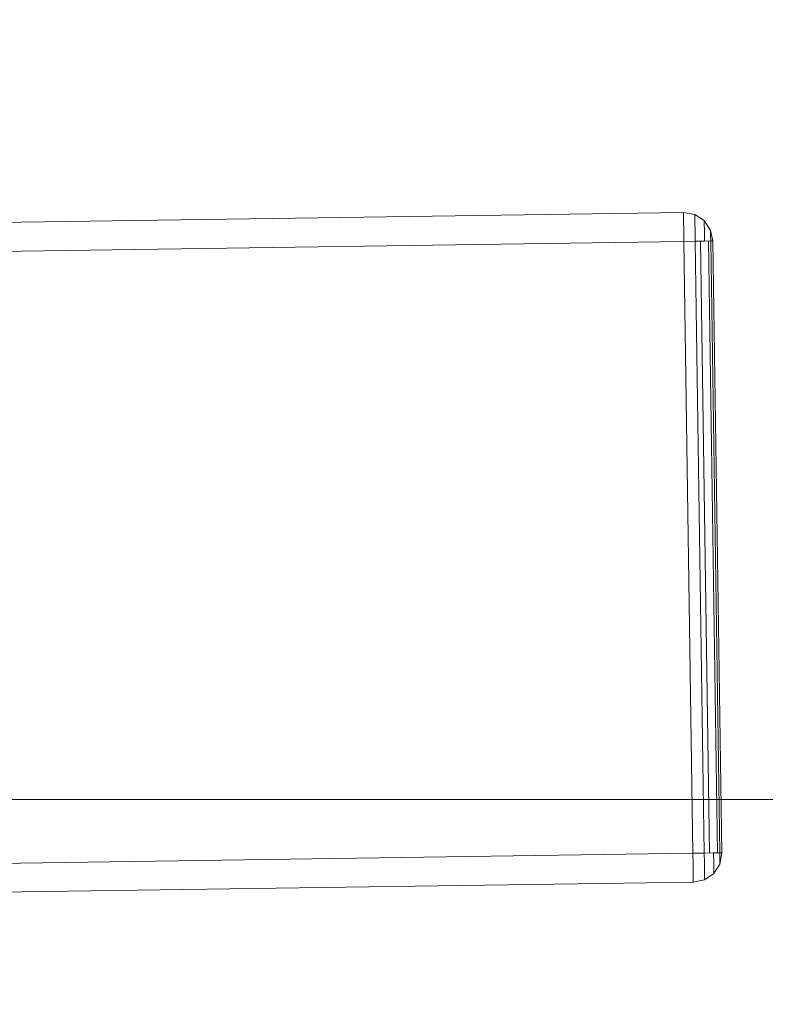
# Model space of a CAD drawing. Extents: x 147111805 to 147230536, y 410950310 to 411028142.
# Tile 215 of 256: x 147187462 to 147187615, y 410984024 to 410984225. Entities that reach past the tile are written whole.
import ezdxf

# ---------------------------------------------------------------- set-up
doc = ezdxf.new("R2010")
doc.units = 0
doc.header["$LTSCALE"] = 100
doc.layers.add('T--A9041--_VERHARDINGEN_Tegels', color=9, linetype='Continuous', transparency=0.3)
doc.layers.add('T--L9071--_TERREINMEUBILAIR_Stoelen', color=1, linetype='Continuous')

# ---------------------------------------------------------------- blocks, each defined once
blk = doc.blocks.new('Picknicktafel 180x160cm')
at = {"layer": 'T--L9071--_TERREINMEUBILAIR_Stoelen', "lineweight": 0}
for p, q in [((1794.089363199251, 294.2652750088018), (6.121730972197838, 294.2652750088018)), ((6.121730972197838, 294.2652750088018), (1794.089363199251, 294.2652750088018)), ((1794.089363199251, 294.2652750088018), (6.121730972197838, 294.2652750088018)), ((1794.089363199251, 294.2652750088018), (6.121730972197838, 294.2652750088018)), ((1794.089363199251, 294.2652750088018), (1794.089363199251, 293.8430866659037)), ((1794.089363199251, 294.2652750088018), (1796.411399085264, 293.8430866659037)), ((1796.411399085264, 293.8430866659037), (1794.089363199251, 294.2652750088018)), ((1794.089363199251, 293.8430866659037), (1794.089363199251, 294.2652750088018)), ((1794.089363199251, 293.8430866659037), (1794.089363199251, 292.5765216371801)), ((1794.089363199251, 292.5765216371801), (1794.089363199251, 293.8430866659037)), ((1794.089363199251, 292.5765216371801), (1794.089363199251, 290.465579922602)), ((1794.089363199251, 290.465579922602), (1794.089363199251, 292.5765216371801)), ((1796.411399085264, 293.8430866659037), (1798.311246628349, 292.5765216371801)), ((1798.311246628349, 292.5765216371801), (1796.411399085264, 293.8430866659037)), ((1796.411399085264, 293.4208983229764), (1796.411399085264, 293.8430866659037)), ((1796.411399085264, 293.8430866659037), (1796.411399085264, 293.4208983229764)), ((1796.411399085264, 292.1543332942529), (1796.411399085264, 293.4208983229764)), ((1796.411399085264, 293.4208983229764), (1796.411399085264, 292.1543332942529)), ((1796.411399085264, 290.465579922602), (1796.411399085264, 292.1543332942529)), ((1796.411399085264, 292.1543332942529), (1796.411399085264, 290.465579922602)), ((1798.311246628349, 292.5765216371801), (1799.577811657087, 290.465579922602)), ((1799.577811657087, 290.465579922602), (1798.311246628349, 292.5765216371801)), ((1798.311246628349, 291.9432391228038), (1798.311246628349, 292.5765216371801)), ((1798.311246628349, 292.5765216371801), (1798.311246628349, 291.9432391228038)), ((1794.089363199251, 290.465579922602), (1794.089363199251, 288.3546382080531)), ((1794.089363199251, 288.3546382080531), (1794.089363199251, 290.465579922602)), ((1796.411399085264, 288.3546382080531), (1796.411399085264, 290.465579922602)), ((1796.411399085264, 290.465579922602), (1796.411399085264, 288.3546382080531)), ((1798.311246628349, 290.465579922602), (1798.311246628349, 291.9432391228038)), ((1798.311246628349, 291.9432391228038), (1798.311246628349, 290.465579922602)), ((1798.311246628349, 288.3546382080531), (1798.311246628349, 290.465579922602)), ((1798.311246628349, 290.465579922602), (1798.311246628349, 288.3546382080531)), ((1799.577811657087, 290.465579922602), (1800, 288.3546382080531)), ((1800, 288.3546382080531), (1799.577811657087, 290.465579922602)), ((1799.577811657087, 290.254485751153), (1799.577811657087, 290.465579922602)), ((1799.577811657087, 290.465579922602), (1799.577811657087, 290.254485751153)), ((1799.577811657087, 289.4101090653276), (1799.577811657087, 290.254485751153)), ((1799.577811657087, 290.254485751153), (1799.577811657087, 289.4101090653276)), ((6.121730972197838, 288.3546382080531), (1794.089363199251, 288.3546382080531)), ((1794.089363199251, 288.3546382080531), (6.121730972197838, 288.3546382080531)), ((1794.089363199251, 288.3546382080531), (6.121730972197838, 288.3546382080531)), ((1794.089363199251, 288.3546382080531), (6.121730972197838, 288.3546382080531)), ((1794.089363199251, 288.3546382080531), (1794.089363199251, 163.1757945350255)), ((1794.089363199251, 288.3546382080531), (1796.411399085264, 288.3546382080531)), ((1796.411399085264, 288.3546382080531), (1794.089363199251, 288.3546382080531)), ((1794.089363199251, 163.1757945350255), (1794.089363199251, 288.3546382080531)), ((1796.411399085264, 288.3546382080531), (1798.311246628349, 288.3546382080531)), ((1798.311246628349, 288.3546382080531), (1796.411399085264, 288.3546382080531)), ((1796.411399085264, 163.1757945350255), (1796.411399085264, 288.3546382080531)), ((1797.466869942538, 288.3546382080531), (1797.466869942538, 163.1757945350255)), ((1798.311246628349, 288.3546382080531), (1799.577811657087, 288.3546382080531)), ((1799.577811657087, 288.3546382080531), (1798.311246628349, 288.3546382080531)), ((1799.155623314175, 163.1757945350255), (1799.155623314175, 288.3546382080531)), ((1799.577811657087, 288.3546382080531), (1799.577811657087, 289.4101090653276)), ((1799.577811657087, 289.4101090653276), (1799.577811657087, 288.3546382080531)), ((1799.577811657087, 288.3546382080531), (1800, 288.3546382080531)), ((1800, 288.3546382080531), (1799.577811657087, 288.3546382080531)), ((1799.577811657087, 288.3546382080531), (1799.577811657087, 163.1757945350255)), ((1800, 288.3546382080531), (1800, 163.1757945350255)), ((1800, 163.1757945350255), (1800, 288.3546382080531)), ((1800, 288.3546382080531), (1800, 288.3546382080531)), ((1800, 163.1757945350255), (1800, 288.3546382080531)), ((1794.089363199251, 163.1757945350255), (6.121730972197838, 163.1757945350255)), ((6.121730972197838, 163.1757945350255), (1794.089363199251, 163.1757945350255)), ((1794.089363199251, 163.1757945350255), (6.121730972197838, 163.1757945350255)), ((1794.089363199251, 163.1757945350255), (6.121730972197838, 163.1757945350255)), ((1794.089363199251, 163.1757945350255), (1794.089363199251, 160.8537586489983)), ((1796.411399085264, 163.1757945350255), (1794.089363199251, 163.1757945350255)), ((1794.089363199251, 163.1757945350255), (1796.411399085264, 163.1757945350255)), ((1794.089363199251, 160.8537586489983), (1794.089363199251, 163.1757945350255)), ((1798.311246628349, 163.1757945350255), (1796.411399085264, 163.1757945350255)), ((1796.411399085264, 163.1757945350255), (1798.311246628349, 163.1757945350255)), ((1796.411399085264, 161.0648528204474), (1796.411399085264, 163.1757945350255)), ((1796.411399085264, 163.1757945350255), (1796.411399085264, 161.0648528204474)), ((1799.577811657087, 163.1757945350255), (1798.311246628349, 163.1757945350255)), ((1798.311246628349, 163.1757945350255), (1799.577811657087, 163.1757945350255)), ((1798.311246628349, 161.0648528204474), (1798.311246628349, 163.1757945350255)), ((1798.311246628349, 163.1757945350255), (1798.311246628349, 161.0648528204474)), ((1800, 163.1757945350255), (1799.577811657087, 163.1757945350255)), ((1799.577811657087, 160.8537586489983), (1800, 163.1757945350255)), ((1800, 163.1757945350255), (1799.577811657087, 160.8537586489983)), ((1799.577811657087, 163.1757945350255), (1800, 163.1757945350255)), ((1799.577811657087, 162.120323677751), (1799.577811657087, 163.1757945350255)), ((1799.577811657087, 163.1757945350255), (1799.577811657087, 162.120323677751)), ((1799.577811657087, 161.2759469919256), (1799.577811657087, 162.120323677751)), ((1799.577811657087, 162.120323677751), (1799.577811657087, 161.2759469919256)), ((1799.577811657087, 160.8537586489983), (1799.577811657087, 161.2759469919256)), ((1799.577811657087, 161.2759469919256), (1799.577811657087, 160.8537586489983)), ((1794.089363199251, 160.8537586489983), (1794.089363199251, 158.9539111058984)), ((1794.089363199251, 158.9539111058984), (1794.089363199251, 160.8537586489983)), ((1796.411399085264, 159.1650052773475), (1796.411399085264, 161.0648528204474)), ((1796.411399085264, 161.0648528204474), (1796.411399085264, 159.1650052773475)), ((1796.411399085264, 158.109534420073), (1796.411399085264, 159.1650052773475)), ((1796.411399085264, 159.1650052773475), (1796.411399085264, 158.109534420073)), ((1798.311246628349, 159.5871936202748), (1798.311246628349, 161.0648528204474)), ((1798.311246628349, 161.0648528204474), (1798.311246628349, 159.5871936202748)), ((1798.311246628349, 158.9539111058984), (1799.577811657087, 160.8537586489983)), ((1799.577811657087, 160.8537586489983), (1798.311246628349, 158.9539111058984)), ((1798.311246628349, 158.9539111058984), (1798.311246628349, 159.5871936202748)), ((1798.311246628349, 159.5871936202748), (1798.311246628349, 158.9539111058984)), ((6.121730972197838, 157.2651577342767), (1794.089363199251, 157.2651577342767)), ((1794.089363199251, 157.2651577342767), (6.121730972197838, 157.2651577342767)), ((1794.089363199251, 157.2651577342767), (6.121730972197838, 157.2651577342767)), ((1794.089363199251, 157.2651577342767), (6.121730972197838, 157.2651577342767)), ((1794.089363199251, 158.9539111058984), (1794.089363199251, 157.6873460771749)), ((1794.089363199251, 157.6873460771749), (1794.089363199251, 158.9539111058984)), ((1794.089363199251, 157.6873460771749), (1794.089363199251, 157.2651577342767)), ((1794.089363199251, 157.2651577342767), (1796.411399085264, 157.6873460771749)), ((1796.411399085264, 157.6873460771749), (1794.089363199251, 157.2651577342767)), ((1794.089363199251, 157.2651577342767), (1794.089363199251, 157.6873460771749)), ((1796.411399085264, 157.6873460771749), (1798.311246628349, 158.9539111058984)), ((1798.311246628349, 158.9539111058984), (1796.411399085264, 157.6873460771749)), ((1796.411399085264, 157.6873460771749), (1796.411399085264, 158.109534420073)), ((1796.411399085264, 158.109534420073), (1796.411399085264, 157.6873460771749))]:
    blk.add_line(p, q, dxfattribs=at)

msp = doc.modelspace()

# ---------------------------------------------------------------- hatches: boundary and pattern name
at = {"layer": 'T--A9041--_VERHARDINGEN_Tegels'}
h = msp.add_hatch(dxfattribs=at)
h.set_pattern_fill('ANSI37', color=256, scale=200, angle=45)
h.set_pattern_definition([(90, (0, 0), (-635, 0), []), (180, (0, 0), (0, -635), [])])
h.paths.add_polyline_path([(147190078.1486338, 410991756.4179381), (147190048.6327146, 410993756.2001289), (147189886, 411004255), (147184436, 411004255), (147184436, 411003375), (147181049.9018662, 411003374.9999999), (147181043.1003716, 411000675.0044289), (147181056, 411000674.9999998), (147188886, 411000675), (147188886, 410998065), (147189571, 410998065), (147189571, 410997065), (147188886, 410997065), (147188886, 410994455), (147181056, 410994455), (147181040.9647505, 410994455.0051623), (147181039.0343014, 410987549.1051784), (147182124.0163228, 410987549.1051784), (147182124.0163228, 410985174.1051784), (147181037.4034005, 410985174.1051784), (147181028.8834921, 410972766.9858332), (147181689.38947, 410972780.0966348), (147190353.3638374, 410972785.8197682), (147190319.8840117, 410975378.2017957)])

# ---------------------------------------------------------------- block references
at = {"layer": 'T--L9071--_TERREINMEUBILAIR_Stoelen', "rotation": 0.8455994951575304}
msp.add_blockref('Picknicktafel 180x160cm', (147185808.4593731, 410983865.3293574), dxfattribs=at)

doc.saveas('drawing.dxf')
